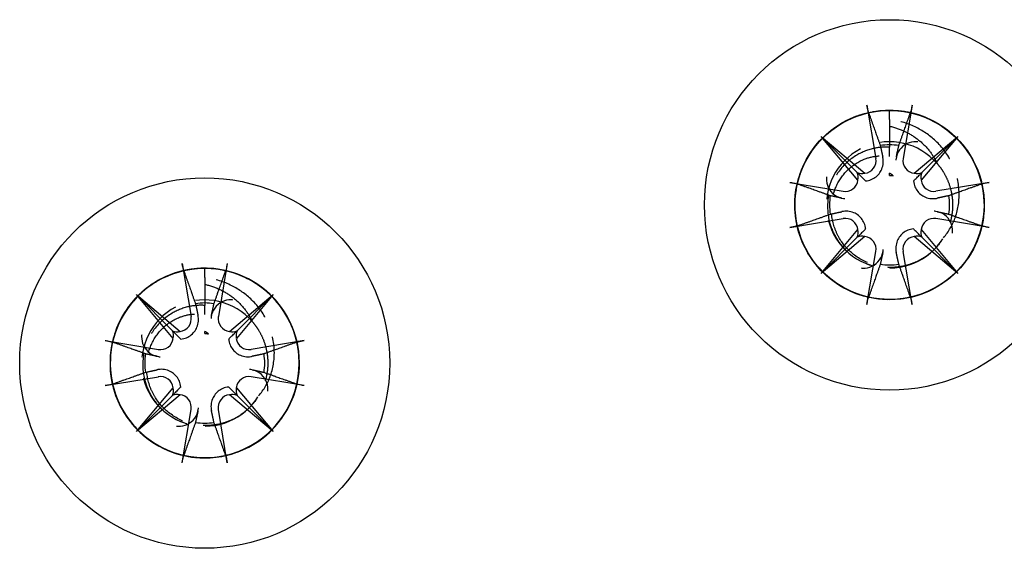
# Model space of a CAD drawing. Header units: millimetres. Extents: x -278 to 85, y -31 to 142.
# Tile 2 of 21: x -255 to -231, y 19 to 31. Entities that reach past the tile are written whole.
import ezdxf

# ---------------------------------------------------------------- set-up
doc = ezdxf.new("R2010")
doc.units = ezdxf.units.MM
doc.header["$LTSCALE"] = 10
doc.linetypes.add('ALLCAD_Strich', pattern=[0.2, 0.15, -0.05])
doc.layers.add('BESCH_KONT_sich_schn_seit_2d', color=160, linetype='Continuous')

msp = doc.modelspace()

# ---------------------------------------------------------------- linework, layer by layer
at = {"layer": 'BESCH_KONT_sich_schn_seit_2d', "linetype": 'Continuous', "extrusion": (-1.09476e-47, 1, 2.22045e-16)}
for p, q in [((-234.641, 29.433), (-234.429, 28.169)), ((-233.569, 29.433), (-233.781, 28.169)), ((-234.857, 27.653), (-235.731, 28.692)), ((-235.731, 28.692), (-234.873, 27.834)), ((-235.731, 28.692), (-234.692, 27.817)), ((-233.518, 27.817), (-232.479, 28.692)), ((-232.479, 28.692), (-233.353, 27.653)), ((-232.479, 28.692), (-233.337, 27.834)), ((-234.105, 27.766), (-234.105, 27.817)), ((-236.473, 27.602), (-235.208, 27.389)), ((-231.737, 27.602), (-233.002, 27.389)), ((-236.473, 26.529), (-235.208, 26.742)), ((-231.737, 26.529), (-233.002, 26.742)), ((-235.731, 25.439), (-234.857, 26.479)), ((-233.353, 26.479), (-232.479, 25.439)), ((-234.692, 26.314), (-235.731, 25.439)), ((-235.731, 25.439), (-234.873, 26.297)), ((-232.479, 25.439), (-233.518, 26.314)), ((-232.479, 25.439), (-233.337, 26.297)), ((-234.641, 24.698), (-234.429, 25.962)), ((-233.569, 24.698), (-233.781, 25.962)), ((-250.926, 25.677), (-250.714, 24.412)), ((-249.854, 25.677), (-250.066, 24.412)), ((-251.142, 23.896), (-252.016, 24.935)), ((-252.016, 24.935), (-251.158, 24.077)), ((-252.016, 24.935), (-250.977, 24.061)), ((-249.803, 24.061), (-248.764, 24.935)), ((-248.764, 24.935), (-249.638, 23.896)), ((-248.764, 24.935), (-249.622, 24.077)), ((-250.39, 24.009), (-250.39, 24.06)), ((-252.758, 23.845), (-251.493, 23.633)), ((-248.022, 23.845), (-249.287, 23.633)), ((-252.758, 22.773), (-251.493, 22.985)), ((-248.022, 22.773), (-249.287, 22.985)), ((-252.016, 21.683), (-251.142, 22.722)), ((-249.638, 22.722), (-248.764, 21.683)), ((-250.977, 22.557), (-252.016, 21.683)), ((-252.016, 21.683), (-251.158, 22.541)), ((-248.764, 21.683), (-249.803, 22.557)), ((-248.764, 21.683), (-249.622, 22.541)), ((-250.926, 20.941), (-250.714, 22.206)), ((-249.854, 20.941), (-250.066, 22.206))]:
    msp.add_line(p, q, dxfattribs=at)
at = {"layer": 'BESCH_KONT_sich_schn_seit_2d', "linetype": 'ALLCAD_Strich', "extrusion": (-1.09476e-47, 1, 2.22045e-16)}
for p, q in [((-234.105, 29.097), (-234.105, 29.316)), ((-234.105, 29.097), (-234.105, 28.937)), ((-234.105, 28.216), (-234.105, 28.435)), ((-250.39, 25.341), (-250.39, 25.559)), ((-250.39, 25.341), (-250.39, 25.181)), ((-250.39, 24.46), (-250.39, 24.679))]:
    msp.add_line(p, q, dxfattribs=at)
at = {"layer": 'BESCH_KONT_sich_schn_seit_2d', "linetype": 'Continuous'}
for centre in [(-234.105, 27.066), (-250.39, 23.309)]:
    msp.add_circle(centre, 4.4, dxfattribs=at)
at = {"layer": 'BESCH_KONT_sich_schn_seit_2d', "linetype": 'ALLCAD_Strich'}
for centre in [(-234.105, 27.066), (-250.39, 23.309)]:
    msp.add_arc(centre, 1.5, 41.0238, 328.6194, dxfattribs=at)
at = {"layer": 'BESCH_KONT_sich_schn_seit_2d', "linetype": 'Continuous'}
for centre, radius, start, end in [((-234.105, 27.066), 1.427, 81.1347, 98.8653), ((-234.728, 28.119), 0.304, 276.9026, 9.5361), ((-233.482, 28.119), 0.304, 170.4639, 263.0974), ((-235.158, 27.689), 0.304, 260.4639, 353.0974), ((-233.052, 27.689), 0.304, 186.9026, 279.5361), ((-234.105, 27.066), 1.427, 171.1347, 188.8653), ((-234.105, 27.066), 1.427, 351.1347, 8.8653), ((-235.158, 26.442), 0.304, 6.9026, 99.5361), ((-233.052, 26.442), 0.304, 80.4639, 173.0974), ((-234.728, 26.012), 0.304, 350.4639, 83.0974), ((-233.482, 26.012), 0.304, 96.9026, 189.5361), ((-234.105, 27.066), 1.427, 261.1347, 278.8653), ((-250.39, 23.309), 1.427, 81.1347, 98.8653), ((-251.013, 24.362), 0.304, 276.9026, 9.5361), ((-249.767, 24.362), 0.304, 170.4639, 263.0974), ((-251.443, 23.932), 0.304, 260.4639, 353.0974), ((-249.337, 23.932), 0.304, 186.9026, 279.5361), ((-250.39, 23.309), 1.427, 171.1347, 188.8653), ((-250.39, 23.309), 1.427, 351.1347, 8.8653), ((-251.443, 22.686), 0.304, 6.9026, 99.5361), ((-249.337, 22.686), 0.304, 80.4639, 173.0974), ((-251.013, 22.256), 0.304, 350.4639, 83.0974), ((-249.767, 22.256), 0.304, 96.9026, 189.5361), ((-250.39, 23.309), 1.427, 261.1347, 278.8653)]:
    msp.add_arc(centre, radius, start, end, dxfattribs=at)
for centre, major_axis, start_param, end_param in [((-235.126, 27.716), (0.213, 0.18), 5.34565, 6.016224), ((-234.756, 28.086), (0.18, 0.213), 3.408554, 4.079128), ((-233.454, 28.086), (0.18, -0.213), 5.34565, 6.016224), ((-233.084, 27.716), (0.213, -0.18), 3.408554, 4.079128), ((-235.126, 26.415), (-0.213, 0.18), 3.408554, 4.079128), ((-233.084, 26.415), (-0.213, -0.18), 5.34565, 6.016224), ((-234.756, 26.045), (-0.18, 0.213), 5.34565, 6.016224), ((-233.454, 26.045), (-0.18, -0.213), 3.408554, 4.079128), ((-251.411, 23.96), (0.213, 0.18), 5.34565, 6.016224), ((-251.041, 24.33), (0.18, 0.213), 3.408554, 4.079128), ((-249.739, 24.33), (0.18, -0.213), 5.34565, 6.016224), ((-249.369, 23.96), (0.213, -0.18), 3.408554, 4.079128), ((-251.411, 22.658), (-0.213, 0.18), 3.408554, 4.079128), ((-249.369, 22.658), (-0.213, -0.18), 5.34565, 6.016224), ((-251.041, 22.288), (-0.18, 0.213), 5.34565, 6.016224), ((-249.739, 22.288), (-0.18, -0.213), 3.408554, 4.079128)]:
    msp.add_ellipse(centre, major_axis=major_axis, ratio=0.988452, start_param=start_param, end_param=end_param, dxfattribs=at)
at = {"layer": 'BESCH_KONT_sich_schn_seit_2d', "linetype": 'ALLCAD_Strich'}
for points, knots in [([(-234.105, 29.316), (-233.365, 29.316), (-232.631, 28.922), (-232.226, 28.309), (-231.82, 27.695), (-231.743, 26.861), (-232.031, 26.183), (-232.32, 25.504), (-232.973, 24.982), (-233.698, 24.849), (-234.423, 24.716), (-235.219, 24.973), (-235.729, 25.504), (-236.24, 26.035), (-236.465, 26.841), (-236.304, 27.559), (-236.142, 28.278), (-235.594, 28.91), (-234.906, 29.172), (-234.217, 29.434), (-233.387, 29.325), (-232.789, 28.895), (-232.191, 28.465), (-231.824, 27.713), (-231.853, 26.977), (-231.882, 26.241), (-232.307, 25.52), (-232.937, 25.138), (-233.567, 24.756), (-234.403, 24.713), (-235.069, 25.029), (-235.735, 25.344), (-236.231, 26.017), (-236.336, 26.746), (-236.44, 27.475), (-236.152, 28.261), (-235.602, 28.75), (-235.051, 29.24), (-234.237, 29.433), (-233.525, 29.243), (-232.813, 29.054), (-232.203, 28.481), (-231.969, 27.783), (-231.734, 27.084), (-231.875, 26.26), (-232.329, 25.679), (-232.782, 25.098), (-233.548, 24.761), (-234.282, 24.819), (-235.017, 24.877), (-235.72, 25.33), (-236.077, 25.974), (-236.433, 26.619), (-236.444, 27.456), (-236.103, 28.109), (-235.762, 28.762), (-235.069, 29.231), (-234.337, 29.307), (-233.604, 29.383), (-232.83, 29.064), (-232.363, 28.495), (-231.895, 27.925), (-231.735, 27.104), (-231.952, 26.4), (-232.169, 25.697), (-232.765, 25.11), (-233.472, 24.903), (-234.18, 24.696), (-234.998, 24.869), (-235.56, 25.345), (-236.123, 25.821), (-236.429, 26.599), (-236.343, 27.331), (-236.256, 28.063), (-235.776, 28.747), (-235.118, 29.079), (-234.46, 29.41), (-233.623, 29.387), (-232.984, 29.021), (-232.345, 28.654), (-231.903, 27.944), (-231.856, 27.209), (-231.809, 26.474), (-232.158, 25.713), (-232.745, 25.269), (-233.333, 24.824), (-234.159, 24.695), (-234.854, 24.94), (-235.549, 25.185), (-236.112, 25.804), (-236.291, 26.519), (-236.47, 27.233), (-236.264, 28.044), (-235.767, 28.588), (-235.269, 29.131), (-234.48, 29.407), (-233.752, 29.291), (-233.024, 29.176), (-232.359, 28.669), (-232.054, 27.998), (-231.749, 27.328), (-231.804, 26.493), (-232.196, 25.869), (-232.587, 25.245), (-233.314, 24.831), (-234.05, 24.813), (-234.787, 24.795), (-235.533, 25.173), (-235.954, 25.778), (-236.375, 26.382), (-236.471, 27.213), (-236.199, 27.898), (-235.927, 28.583), (-235.287, 29.121), (-234.566, 29.271), (-233.844, 29.422), (-233.042, 29.185), (-232.519, 28.666), (-231.995, 28.148), (-231.751, 27.348), (-231.895, 26.625), (-232.039, 25.903), (-232.571, 25.258), (-233.254, 24.979), (-233.936, 24.701), (-234.767, 24.789), (-235.376, 25.205), (-235.984, 25.62), (-236.369, 26.363), (-236.358, 27.1), (-236.347, 27.836), (-235.94, 28.567), (-235.319, 28.964), (-234.699, 29.361), (-233.865, 29.424), (-233.191, 29.125), (-232.518, 28.827), (-232.005, 28.166), (-231.883, 27.439), (-231.761, 26.713), (-232.029, 25.92), (-232.568, 25.418), (-233.107, 24.915), (-233.915, 24.703), (-234.632, 24.875), (-235.348, 25.047), (-235.972, 25.604), (-236.224, 26.297), (-236.475, 26.989), (-236.352, 27.818), (-235.914, 28.409), (-235.5, 28.967), (-234.804, 29.313), (-234.105, 29.315)], [0, 0, 0, 0, 0.986665, 0.986665, 0.986665, 1.973329, 1.973329, 1.973329, 2.959994, 2.959994, 2.959994, 3.946659, 3.946659, 3.946659, 4.933323, 4.933323, 4.933323, 5.919988, 5.919988, 5.919988, 6.906653, 6.906653, 6.906653, 7.893318, 7.893318, 7.893318, 8.879982, 8.879982, 8.879982, 9.866647, 9.866647, 9.866647, 10.853312, 10.853312, 10.853312, 11.839976, 11.839976, 11.839976, 12.826641, 12.826641, 12.826641, 13.813306, 13.813306, 13.813306, 14.79997, 14.79997, 14.79997, 15.786635, 15.786635, 15.786635, 16.7733, 16.7733, 16.7733, 17.759965, 17.759965, 17.759965, 18.746629, 18.746629, 18.746629, 19.733294, 19.733294, 19.733294, 20.719959, 20.719959, 20.719959, 21.706623, 21.706623, 21.706623, 22.693288, 22.693288, 22.693288, 23.679953, 23.679953, 23.679953, 24.666617, 24.666617, 24.666617, 25.653282, 25.653282, 25.653282, 26.639947, 26.639947, 26.639947, 27.626611, 27.626611, 27.626611, 28.613276, 28.613276, 28.613276, 29.599941, 29.599941, 29.599941, 30.586606, 30.586606, 30.586606, 31.57327, 31.57327, 31.57327, 32.559935, 32.559935, 32.559935, 33.5466, 33.5466, 33.5466, 34.533264, 34.533264, 34.533264, 35.519929, 35.519929, 35.519929, 36.506594, 36.506594, 36.506594, 37.493258, 37.493258, 37.493258, 38.479923, 38.479923, 38.479923, 39.466588, 39.466588, 39.466588, 40.453253, 40.453253, 40.453253, 41.439917, 41.439917, 41.439917, 42.426582, 42.426582, 42.426582, 43.413247, 43.413247, 43.413247, 44.399911, 44.399911, 44.399911, 45.386576, 45.386576, 45.386576, 46.373241, 46.373241, 46.373241, 47.359905, 47.359905, 47.359905, 48.34657, 48.34657, 48.34657, 49.333235, 49.333235, 49.333235, 50.265465, 50.265465, 50.265465, 50.265465]), ([(-232.824, 26.285), (-232.698, 26.43), (-232.602, 26.597), (-232.471, 26.973), (-232.442, 27.179), (-232.461, 27.616), (-232.518, 27.844), (-232.714, 28.255), (-232.849, 28.436), (-233.155, 28.724), (-233.319, 28.835), (-233.688, 29.011), (-233.894, 29.071), (-234.105, 29.097)], [0, 0, 0, 0, 0.058351, 0.058351, 0.1208112, 0.1208112, 0.1910011, 0.1910011, 0.2586238, 0.2586238, 0.3178569, 0.3178569, 0.3819974, 0.3819974, 0.3819974, 0.3819974]), ([(-234.105, 28.937), (-233.98, 28.909), (-233.859, 28.867), (-233.633, 28.76), (-233.528, 28.697), (-233.329, 28.543), (-233.237, 28.452), (-233.084, 28.258), (-233.022, 28.157), (-232.973, 28.05)], [0, 0, 0, 0, 0.0393432, 0.0393432, 0.0770468, 0.0770468, 0.1171139, 0.1171139, 0.1538174, 0.1538174, 0.1538174, 0.1538174]), ([(-234.105, 28.937), (-234.105, 28.917), (-234.105, 28.896), (-234.105, 28.729), (-234.105, 28.582), (-234.105, 28.435)], [0.03912512, 0.03912512, 0.03912512, 0.03912512, 0.04554197, 0.04554197, 0.09110649, 0.09110649, 0.09110649, 0.09110649]), ([(-234.105, 28.435), (-234.225, 28.443), (-234.345, 28.435), (-234.61, 28.381), (-234.753, 28.326), (-235.047, 28.153), (-235.19, 28.024), (-235.355, 27.8), (-235.4, 27.725), (-235.5, 27.515), (-235.543, 27.375), (-235.592, 27.038), (-235.58, 26.841), (-235.494, 26.517), (-235.438, 26.387), (-235.3, 26.161), (-235.22, 26.062), (-235.094, 25.941), (-235.057, 25.909), (-234.988, 25.855), (-234.957, 25.833), (-234.895, 25.791), (-234.862, 25.771), (-234.734, 25.7), (-234.633, 25.658), (-234.529, 25.627)], [0.0000023, 0.0000023, 0.0000023, 0.0000023, 0.0367608, 0.0367608, 0.0831189, 0.0831189, 0.1415415, 0.1415415, 0.1682028, 0.1682028, 0.2126101, 0.2126101, 0.2723592, 0.2723592, 0.3151666, 0.3151666, 0.3536218, 0.3536218, 0.3687214, 0.3687214, 0.3802722, 0.3802722, 0.3918274, 0.3918274, 0.4251838, 0.4251838, 0.4251838, 0.4251838]), ([(-232.862, 26.227), (-232.927, 26.13), (-233.004, 26.041), (-233.15, 25.908), (-233.214, 25.858), (-233.353, 25.769), (-233.428, 25.729), (-233.562, 25.673), (-233.618, 25.653), (-233.775, 25.609), (-233.876, 25.591), (-234.137, 25.575), (-234.296, 25.591), (-234.636, 25.683), (-234.811, 25.771), (-235.095, 25.997), (-235.207, 26.124), (-235.339, 26.345), (-235.377, 26.427), (-235.47, 26.686), (-235.497, 26.872), (-235.475, 27.203), (-235.441, 27.346), (-235.323, 27.626), (-235.235, 27.758), (-235.011, 27.988), (-234.875, 28.081), (-234.618, 28.188), (-234.506, 28.217), (-234.296, 28.236), (-234.199, 28.233), (-234.105, 28.216)], [0.0000265, 0.0000265, 0.0000265, 0.0000265, 0.0359773, 0.0359773, 0.0607199, 0.0607199, 0.0867142, 0.0867142, 0.1050747, 0.1050747, 0.1366619, 0.1366619, 0.1853837, 0.1853837, 0.2450878, 0.2450878, 0.2968945, 0.2968945, 0.3246024, 0.3246024, 0.3819484, 0.3819484, 0.4269515, 0.4269515, 0.4761297, 0.4761297, 0.5269476, 0.5269476, 0.5631117, 0.5631117, 0.5933457, 0.5933457, 0.5933457, 0.5933457]), ([(-232.973, 28.05), (-232.939, 28.011), (-232.907, 27.97), (-232.858, 27.9), (-232.84, 27.872), (-232.784, 27.781), (-232.751, 27.715), (-232.685, 27.559), (-232.656, 27.467), (-232.625, 27.316), (-232.616, 27.259), (-232.606, 27.142), (-232.604, 27.083), (-232.609, 26.904), (-232.627, 26.785), (-232.673, 26.615), (-232.692, 26.56), (-232.725, 26.476), (-232.739, 26.446), (-232.775, 26.371), (-232.798, 26.327), (-232.824, 26.285)], [0.0000037, 0.0000037, 0.0000037, 0.0000037, 0.0159711, 0.0159711, 0.0261693, 0.0261693, 0.0487218, 0.0487218, 0.0781866, 0.0781866, 0.0958446, 0.0958446, 0.1141586, 0.1141586, 0.1507799, 0.1507799, 0.1684279, 0.1684279, 0.1785809, 0.1785809, 0.1938731, 0.1938731, 0.1938731, 0.1938731]), ([(-250.39, 25.559), (-249.65, 25.559), (-248.916, 25.166), (-248.511, 24.552), (-248.105, 23.938), (-248.028, 23.104), (-248.316, 22.426), (-248.605, 21.748), (-249.258, 21.226), (-249.983, 21.093), (-250.708, 20.96), (-251.504, 21.216), (-252.014, 21.747), (-252.525, 22.278), (-252.75, 23.084), (-252.589, 23.803), (-252.427, 24.522), (-251.879, 25.154), (-251.191, 25.415), (-250.502, 25.677), (-249.672, 25.569), (-249.074, 25.139), (-248.476, 24.708), (-248.109, 23.957), (-248.138, 23.22), (-248.167, 22.484), (-248.592, 21.764), (-249.222, 21.382), (-249.852, 21), (-250.688, 20.957), (-251.354, 21.272), (-252.02, 21.587), (-252.516, 22.26), (-252.621, 22.989), (-252.725, 23.719), (-252.437, 24.504), (-251.887, 24.994), (-251.336, 25.483), (-250.522, 25.676), (-249.81, 25.487), (-249.098, 25.297), (-248.488, 24.725), (-248.254, 24.026), (-248.019, 23.328), (-248.16, 22.503), (-248.614, 21.922), (-249.067, 21.342), (-249.833, 21.005), (-250.567, 21.062), (-251.302, 21.12), (-252.005, 21.573), (-252.362, 22.218), (-252.718, 22.862), (-252.729, 23.699), (-252.388, 24.352), (-252.047, 25.005), (-251.354, 25.475), (-250.622, 25.551), (-249.889, 25.626), (-249.115, 25.308), (-248.648, 24.738), (-248.18, 24.169), (-248.02, 23.348), (-248.237, 22.644), (-248.454, 21.94), (-249.05, 21.353), (-249.757, 21.146), (-250.465, 20.939), (-251.283, 21.113), (-251.845, 21.589), (-252.408, 22.064), (-252.714, 22.843), (-252.628, 23.574), (-252.541, 24.306), (-252.061, 24.991), (-251.403, 25.322), (-250.745, 25.653), (-249.908, 25.63), (-249.269, 25.264), (-248.63, 24.898), (-248.188, 24.187), (-248.141, 23.452), (-248.094, 22.717), (-248.443, 21.957), (-249.03, 21.512), (-249.618, 21.067), (-250.444, 20.939), (-251.139, 21.184), (-251.834, 21.429), (-252.397, 22.047), (-252.576, 22.762), (-252.755, 23.477), (-252.549, 24.288), (-252.052, 24.831), (-251.554, 25.374), (-250.765, 25.65), (-250.037, 25.535), (-249.309, 25.419), (-248.644, 24.912), (-248.339, 24.242), (-248.034, 23.571), (-248.089, 22.737), (-248.481, 22.112), (-248.872, 21.488), (-249.599, 21.074), (-250.335, 21.056), (-251.072, 21.038), (-251.818, 21.417), (-252.239, 22.021), (-252.66, 22.626), (-252.756, 23.457), (-252.484, 24.141), (-252.212, 24.826), (-251.572, 25.364), (-250.851, 25.515), (-250.129, 25.666), (-249.327, 25.428), (-248.804, 24.91), (-248.28, 24.391), (-248.036, 23.591), (-248.18, 22.869), (-248.324, 22.146), (-248.856, 21.501), (-249.539, 21.223), (-250.221, 20.944), (-251.052, 21.033), (-251.661, 21.448), (-252.269, 21.864), (-252.654, 22.606), (-252.643, 23.343), (-252.632, 24.08), (-252.225, 24.81), (-251.604, 25.207), (-250.984, 25.604), (-250.15, 25.667), (-249.476, 25.369), (-248.803, 25.07), (-248.29, 24.409), (-248.168, 23.683), (-248.046, 22.956), (-248.314, 22.164), (-248.853, 21.661), (-249.392, 21.159), (-250.2, 20.946), (-250.917, 21.118), (-251.633, 21.29), (-252.257, 21.847), (-252.509, 22.54), (-252.76, 23.233), (-252.637, 24.062), (-252.199, 24.652), (-251.785, 25.211), (-251.089, 25.556), (-250.39, 25.559)], [0, 0, 0, 0, 0.986665, 0.986665, 0.986665, 1.973329, 1.973329, 1.973329, 2.959994, 2.959994, 2.959994, 3.946659, 3.946659, 3.946659, 4.933323, 4.933323, 4.933323, 5.919988, 5.919988, 5.919988, 6.906653, 6.906653, 6.906653, 7.893318, 7.893318, 7.893318, 8.879982, 8.879982, 8.879982, 9.866647, 9.866647, 9.866647, 10.853312, 10.853312, 10.853312, 11.839976, 11.839976, 11.839976, 12.826641, 12.826641, 12.826641, 13.813306, 13.813306, 13.813306, 14.79997, 14.79997, 14.79997, 15.786635, 15.786635, 15.786635, 16.7733, 16.7733, 16.7733, 17.759965, 17.759965, 17.759965, 18.746629, 18.746629, 18.746629, 19.733294, 19.733294, 19.733294, 20.719959, 20.719959, 20.719959, 21.706623, 21.706623, 21.706623, 22.693288, 22.693288, 22.693288, 23.679953, 23.679953, 23.679953, 24.666617, 24.666617, 24.666617, 25.653282, 25.653282, 25.653282, 26.639947, 26.639947, 26.639947, 27.626611, 27.626611, 27.626611, 28.613276, 28.613276, 28.613276, 29.599941, 29.599941, 29.599941, 30.586606, 30.586606, 30.586606, 31.57327, 31.57327, 31.57327, 32.559935, 32.559935, 32.559935, 33.5466, 33.5466, 33.5466, 34.533264, 34.533264, 34.533264, 35.519929, 35.519929, 35.519929, 36.506594, 36.506594, 36.506594, 37.493258, 37.493258, 37.493258, 38.479923, 38.479923, 38.479923, 39.466588, 39.466588, 39.466588, 40.453253, 40.453253, 40.453253, 41.439917, 41.439917, 41.439917, 42.426582, 42.426582, 42.426582, 43.413247, 43.413247, 43.413247, 44.399911, 44.399911, 44.399911, 45.386576, 45.386576, 45.386576, 46.373241, 46.373241, 46.373241, 47.359905, 47.359905, 47.359905, 48.34657, 48.34657, 48.34657, 49.333235, 49.333235, 49.333235, 50.265465, 50.265465, 50.265465, 50.265465]), ([(-249.109, 22.528), (-248.983, 22.673), (-248.887, 22.84), (-248.756, 23.216), (-248.727, 23.422), (-248.746, 23.859), (-248.803, 24.087), (-248.999, 24.498), (-249.134, 24.68), (-249.44, 24.967), (-249.604, 25.078), (-249.973, 25.255), (-250.179, 25.315), (-250.39, 25.341)], [0, 0, 0, 0, 0.058351, 0.058351, 0.1208112, 0.1208112, 0.1910011, 0.1910011, 0.2586238, 0.2586238, 0.3178569, 0.3178569, 0.3819974, 0.3819974, 0.3819974, 0.3819974]), ([(-250.39, 25.181), (-250.265, 25.152), (-250.144, 25.11), (-249.918, 25.004), (-249.813, 24.94), (-249.614, 24.786), (-249.522, 24.695), (-249.369, 24.501), (-249.307, 24.4), (-249.258, 24.294)], [0, 0, 0, 0, 0.0393432, 0.0393432, 0.0770468, 0.0770468, 0.1171139, 0.1171139, 0.1538174, 0.1538174, 0.1538174, 0.1538174]), ([(-250.39, 25.181), (-250.39, 25.16), (-250.39, 25.14), (-250.39, 24.972), (-250.39, 24.825), (-250.39, 24.679)], [0.03912512, 0.03912512, 0.03912512, 0.03912512, 0.04554197, 0.04554197, 0.09110649, 0.09110649, 0.09110649, 0.09110649]), ([(-250.39, 24.679), (-250.51, 24.687), (-250.63, 24.678), (-250.895, 24.624), (-251.038, 24.569), (-251.332, 24.396), (-251.475, 24.267), (-251.64, 24.043), (-251.685, 23.968), (-251.785, 23.758), (-251.828, 23.619), (-251.877, 23.281), (-251.865, 23.084), (-251.779, 22.76), (-251.723, 22.631), (-251.585, 22.404), (-251.505, 22.306), (-251.379, 22.184), (-251.342, 22.152), (-251.273, 22.098), (-251.242, 22.076), (-251.18, 22.035), (-251.147, 22.015), (-251.019, 21.943), (-250.918, 21.901), (-250.814, 21.87)], [0.0000023, 0.0000023, 0.0000023, 0.0000023, 0.0367608, 0.0367608, 0.0831189, 0.0831189, 0.1415415, 0.1415415, 0.1682028, 0.1682028, 0.2126101, 0.2126101, 0.2723592, 0.2723592, 0.3151666, 0.3151666, 0.3536218, 0.3536218, 0.3687214, 0.3687214, 0.3802722, 0.3802722, 0.3918274, 0.3918274, 0.4251838, 0.4251838, 0.4251838, 0.4251838]), ([(-249.147, 22.47), (-249.212, 22.373), (-249.289, 22.284), (-249.435, 22.151), (-249.499, 22.102), (-249.638, 22.012), (-249.713, 21.972), (-249.847, 21.916), (-249.903, 21.896), (-250.06, 21.852), (-250.161, 21.835), (-250.422, 21.818), (-250.581, 21.834), (-250.921, 21.926), (-251.096, 22.015), (-251.38, 22.24), (-251.492, 22.368), (-251.624, 22.589), (-251.662, 22.67), (-251.755, 22.929), (-251.782, 23.116), (-251.76, 23.446), (-251.726, 23.589), (-251.608, 23.869), (-251.52, 24.002), (-251.296, 24.231), (-251.16, 24.325), (-250.903, 24.432), (-250.791, 24.46), (-250.581, 24.48), (-250.484, 24.476), (-250.39, 24.46)], [0.0000265, 0.0000265, 0.0000265, 0.0000265, 0.0359773, 0.0359773, 0.0607199, 0.0607199, 0.0867142, 0.0867142, 0.1050747, 0.1050747, 0.1366619, 0.1366619, 0.1853837, 0.1853837, 0.2450878, 0.2450878, 0.2968945, 0.2968945, 0.3246024, 0.3246024, 0.3819484, 0.3819484, 0.4269515, 0.4269515, 0.4761297, 0.4761297, 0.5269476, 0.5269476, 0.5631117, 0.5631117, 0.5933457, 0.5933457, 0.5933457, 0.5933457]), ([(-249.258, 24.293), (-249.224, 24.254), (-249.192, 24.213), (-249.143, 24.143), (-249.125, 24.115), (-249.069, 24.024), (-249.036, 23.959), (-248.97, 23.802), (-248.941, 23.71), (-248.91, 23.56), (-248.901, 23.503), (-248.891, 23.386), (-248.889, 23.326), (-248.894, 23.147), (-248.912, 23.029), (-248.958, 22.858), (-248.977, 22.803), (-249.01, 22.719), (-249.024, 22.689), (-249.06, 22.614), (-249.083, 22.57), (-249.109, 22.528)], [0.0000037, 0.0000037, 0.0000037, 0.0000037, 0.0159711, 0.0159711, 0.0261693, 0.0261693, 0.0487218, 0.0487218, 0.0781866, 0.0781866, 0.0958446, 0.0958446, 0.1141586, 0.1141586, 0.1507799, 0.1507799, 0.1684279, 0.1684279, 0.1785809, 0.1785809, 0.1938731, 0.1938731, 0.1938731, 0.1938731])]:
    msp.add_open_spline(points, degree=3, knots=knots, dxfattribs=at)
at = {"layer": 'BESCH_KONT_sich_schn_seit_2d', "linetype": 'Continuous'}
for points, knots in [([(-234.601, 29.253), (-234.604, 29.263), (-234.608, 29.276), (-234.616, 29.308), (-234.622, 29.333), (-234.631, 29.379), (-234.637, 29.408), (-234.641, 29.433)], [0.0702127, 0.0702127, 0.0702127, 0.0702127, 0.07645626, 0.07645626, 0.08407677, 0.08407677, 0.09170817, 0.09170817, 0.09170817, 0.09170817]), ([(-233.569, 29.433), (-233.573, 29.408), (-233.579, 29.379), (-233.588, 29.333), (-233.594, 29.308), (-233.602, 29.276), (-233.606, 29.263), (-233.609, 29.253)], [0.03063035, 0.03063035, 0.03063035, 0.03063035, 0.03826174, 0.03826174, 0.04588225, 0.04588225, 0.05212581, 0.05212581, 0.05212581, 0.05212581]), ([(-233.434, 28.563), (-233.446, 28.565), (-233.459, 28.566), (-233.548, 28.569), (-233.624, 28.552), (-233.758, 28.489), (-233.821, 28.436), (-233.913, 28.309), (-233.941, 28.235), (-233.951, 28.162), (-233.953, 28.151), (-233.954, 28.139), (-233.955, 28.127)], [-0.07582789, -0.07582789, -0.07582789, -0.07582789, -0.07214903, -0.07214903, -0.04970497, -0.04970497, -0.02485249, -0.02485249, 0, 0, 0, 0.00390991, 0.00390991, 0.00390991, 0.00390991]), ([(-234.675, 27.636), (-234.651, 27.638), (-234.626, 27.642), (-234.559, 27.658), (-234.516, 27.676), (-234.442, 27.72), (-234.406, 27.748), (-234.346, 27.814), (-234.322, 27.851), (-234.283, 27.928), (-234.268, 27.975), (-234.252, 28.07), (-234.252, 28.119), (-234.26, 28.174), (-234.262, 28.185), (-234.265, 28.197)], [0.03562566, 0.03562566, 0.03562566, 0.03562566, 0.04289044, 0.04289044, 0.05572678, 0.05572678, 0.06856312, 0.06856312, 0.08139946, 0.08139946, 0.09642651, 0.09642651, 0.11145356, 0.11145356, 0.11536347, 0.11536347, 0.11536347, 0.11536347]), ([(-235.603, 27.737), (-235.604, 27.724), (-235.605, 27.712), (-235.609, 27.623), (-235.592, 27.547), (-235.528, 27.412), (-235.476, 27.349), (-235.349, 27.258), (-235.274, 27.229), (-235.202, 27.219), (-235.19, 27.218), (-235.179, 27.216), (-235.167, 27.216)], [-0.07582789, -0.07582789, -0.07582789, -0.07582789, -0.07214903, -0.07214903, -0.04970497, -0.04970497, -0.02485249, -0.02485249, 0, 0, 0, 0.00390991, 0.00390991, 0.00390991, 0.00390991]), ([(-234.873, 27.833), (-234.87, 27.83), (-234.867, 27.828), (-234.842, 27.803), (-234.826, 27.787), (-234.796, 27.757), (-234.783, 27.744), (-234.745, 27.706), (-234.723, 27.683), (-234.692, 27.653), (-234.684, 27.644), (-234.675, 27.636)], [1.2674752, 1.2674752, 1.2674752, 1.2674752, 1.2722028, 1.2722028, 1.3103899, 1.3103899, 1.348577, 1.348577, 1.4249512, 1.4249512, 1.456295, 1.456295, 1.456295, 1.456295]), ([(-234.015, 27.76), (-234.029, 27.77), (-234.044, 27.78), (-234.074, 27.8), (-234.089, 27.809), (-234.105, 27.817)], [0, 0, 0, 0, 0.00547206, 0.00547206, 0.01100673, 0.01100673, 0.01100673, 0.01100673]), ([(-234.105, 27.766), (-234.09, 27.766), (-234.075, 27.765), (-234.045, 27.763), (-234.03, 27.762), (-234.015, 27.76)], [-0.009907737, -0.009907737, -0.009907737, -0.009907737, -0.004953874, -0.004953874, 0, 0, 0, 0]), ([(-233.535, 27.636), (-233.526, 27.644), (-233.518, 27.653), (-233.487, 27.683), (-233.465, 27.706), (-233.427, 27.744), (-233.414, 27.757), (-233.384, 27.787), (-233.368, 27.803), (-233.343, 27.828), (-233.34, 27.83), (-233.337, 27.833)], [1.0377907, 1.0377907, 1.0377907, 1.0377907, 1.0691476, 1.0691476, 1.1455152, 1.1455152, 1.1836991, 1.1836991, 1.2218829, 1.2218829, 1.2266102, 1.2266102, 1.2266102, 1.2266102]), ([(-233.535, 27.636), (-233.533, 27.612), (-233.529, 27.587), (-233.512, 27.519), (-233.495, 27.477), (-233.451, 27.403), (-233.422, 27.367), (-233.357, 27.307), (-233.32, 27.282), (-233.243, 27.244), (-233.196, 27.228), (-233.101, 27.213), (-233.052, 27.213), (-232.997, 27.221), (-232.985, 27.223), (-232.974, 27.225)], [0.03562566, 0.03562566, 0.03562566, 0.03562566, 0.04289044, 0.04289044, 0.05572678, 0.05572678, 0.06856312, 0.06856312, 0.08139946, 0.08139946, 0.09642651, 0.09642651, 0.11145356, 0.11145356, 0.11536347, 0.11536347, 0.11536347, 0.11536347]), ([(-236.473, 27.602), (-236.447, 27.598), (-236.418, 27.592), (-236.372, 27.583), (-236.347, 27.577), (-236.316, 27.569), (-236.302, 27.565), (-236.293, 27.561)], [0.03063035, 0.03063035, 0.03063035, 0.03063035, 0.03826174, 0.03826174, 0.04588225, 0.04588225, 0.05212581, 0.05212581, 0.05212581, 0.05212581]), ([(-231.917, 27.561), (-231.908, 27.565), (-231.894, 27.569), (-231.863, 27.577), (-231.838, 27.583), (-231.792, 27.592), (-231.763, 27.598), (-231.737, 27.602)], [0.0702127, 0.0702127, 0.0702127, 0.0702127, 0.07645626, 0.07645626, 0.08407677, 0.08407677, 0.09170817, 0.09170817, 0.09170817, 0.09170817]), ([(-234.675, 26.495), (-234.677, 26.52), (-234.681, 26.544), (-234.698, 26.612), (-234.715, 26.655), (-234.759, 26.728), (-234.788, 26.764), (-234.853, 26.824), (-234.89, 26.849), (-234.967, 26.888), (-235.014, 26.903), (-235.109, 26.918), (-235.158, 26.918), (-235.213, 26.91), (-235.225, 26.908), (-235.236, 26.906)], [0.03562566, 0.03562566, 0.03562566, 0.03562566, 0.04289044, 0.04289044, 0.05572678, 0.05572678, 0.06856312, 0.06856312, 0.08139946, 0.08139946, 0.09642651, 0.09642651, 0.11145356, 0.11145356, 0.11536347, 0.11536347, 0.11536347, 0.11536347]), ([(-232.607, 26.395), (-232.606, 26.407), (-232.605, 26.42), (-232.601, 26.508), (-232.618, 26.584), (-232.682, 26.719), (-232.734, 26.782), (-232.861, 26.873), (-232.936, 26.902), (-233.008, 26.912), (-233.02, 26.914), (-233.031, 26.915), (-233.043, 26.916)], [-0.07582789, -0.07582789, -0.07582789, -0.07582789, -0.07214903, -0.07214903, -0.04970497, -0.04970497, -0.02485249, -0.02485249, 0, 0, 0, 0.00390991, 0.00390991, 0.00390991, 0.00390991]), ([(-236.293, 26.57), (-236.302, 26.566), (-236.316, 26.562), (-236.347, 26.554), (-236.372, 26.549), (-236.418, 26.539), (-236.447, 26.534), (-236.473, 26.529)], [0.0702127, 0.0702127, 0.0702127, 0.0702127, 0.07645626, 0.07645626, 0.08407677, 0.08407677, 0.09170817, 0.09170817, 0.09170817, 0.09170817]), ([(-234.675, 26.495), (-234.684, 26.487), (-234.692, 26.478), (-234.723, 26.448), (-234.745, 26.425), (-234.783, 26.387), (-234.796, 26.374), (-234.826, 26.344), (-234.842, 26.328), (-234.867, 26.304), (-234.87, 26.301), (-234.873, 26.298)], [1.0377907, 1.0377907, 1.0377907, 1.0377907, 1.0691476, 1.0691476, 1.1455152, 1.1455152, 1.1836991, 1.1836991, 1.2218829, 1.2218829, 1.2266102, 1.2266102, 1.2266102, 1.2266102]), ([(-233.535, 26.495), (-233.559, 26.493), (-233.584, 26.49), (-233.651, 26.473), (-233.694, 26.455), (-233.768, 26.412), (-233.804, 26.383), (-233.864, 26.317), (-233.888, 26.28), (-233.927, 26.204), (-233.942, 26.157), (-233.958, 26.061), (-233.958, 26.013), (-233.95, 25.957), (-233.948, 25.946), (-233.945, 25.935)], [0.03562566, 0.03562566, 0.03562566, 0.03562566, 0.04289044, 0.04289044, 0.05572678, 0.05572678, 0.06856312, 0.06856312, 0.08139946, 0.08139946, 0.09642651, 0.09642651, 0.11145356, 0.11145356, 0.11536347, 0.11536347, 0.11536347, 0.11536347]), ([(-233.337, 26.298), (-233.34, 26.301), (-233.343, 26.304), (-233.368, 26.328), (-233.384, 26.344), (-233.414, 26.374), (-233.427, 26.387), (-233.465, 26.425), (-233.487, 26.448), (-233.518, 26.478), (-233.526, 26.487), (-233.535, 26.495)], [1.2674752, 1.2674752, 1.2674752, 1.2674752, 1.2722028, 1.2722028, 1.3103899, 1.3103899, 1.348577, 1.348577, 1.4249512, 1.4249512, 1.456295, 1.456295, 1.456295, 1.456295]), ([(-231.737, 26.529), (-231.763, 26.534), (-231.792, 26.539), (-231.838, 26.549), (-231.863, 26.554), (-231.894, 26.562), (-231.908, 26.566), (-231.917, 26.57)], [0.03063035, 0.03063035, 0.03063035, 0.03063035, 0.03826174, 0.03826174, 0.04588225, 0.04588225, 0.05212581, 0.05212581, 0.05212581, 0.05212581]), ([(-234.776, 25.568), (-234.764, 25.566), (-234.751, 25.565), (-234.662, 25.562), (-234.586, 25.579), (-234.452, 25.642), (-234.389, 25.695), (-234.297, 25.822), (-234.269, 25.896), (-234.259, 25.969), (-234.257, 25.98), (-234.256, 25.992), (-234.255, 26.004)], [-0.07582789, -0.07582789, -0.07582789, -0.07582789, -0.07214903, -0.07214903, -0.04970497, -0.04970497, -0.02485249, -0.02485249, 0, 0, 0, 0.00390991, 0.00390991, 0.00390991, 0.00390991]), ([(-250.886, 25.497), (-250.889, 25.506), (-250.893, 25.52), (-250.901, 25.551), (-250.907, 25.576), (-250.916, 25.622), (-250.922, 25.651), (-250.926, 25.677)], [0.0702127, 0.0702127, 0.0702127, 0.0702127, 0.07645626, 0.07645626, 0.08407677, 0.08407677, 0.09170817, 0.09170817, 0.09170817, 0.09170817]), ([(-249.854, 25.677), (-249.858, 25.651), (-249.864, 25.622), (-249.873, 25.576), (-249.879, 25.551), (-249.887, 25.52), (-249.891, 25.506), (-249.894, 25.497)], [0.03063035, 0.03063035, 0.03063035, 0.03063035, 0.03826174, 0.03826174, 0.04588225, 0.04588225, 0.05212581, 0.05212581, 0.05212581, 0.05212581]), ([(-234.641, 24.698), (-234.637, 24.723), (-234.631, 24.753), (-234.622, 24.799), (-234.616, 24.823), (-234.608, 24.855), (-234.604, 24.868), (-234.601, 24.878)], [0.03063035, 0.03063035, 0.03063035, 0.03063035, 0.03826174, 0.03826174, 0.04588225, 0.04588225, 0.05212581, 0.05212581, 0.05212581, 0.05212581]), ([(-233.609, 24.878), (-233.606, 24.868), (-233.602, 24.855), (-233.594, 24.823), (-233.588, 24.799), (-233.579, 24.753), (-233.573, 24.723), (-233.569, 24.698)], [0.0702127, 0.0702127, 0.0702127, 0.0702127, 0.07645626, 0.07645626, 0.08407677, 0.08407677, 0.09170817, 0.09170817, 0.09170817, 0.09170817]), ([(-249.719, 24.807), (-249.731, 24.808), (-249.744, 24.809), (-249.833, 24.813), (-249.909, 24.796), (-250.043, 24.732), (-250.106, 24.68), (-250.198, 24.553), (-250.226, 24.478), (-250.236, 24.406), (-250.238, 24.394), (-250.239, 24.383), (-250.24, 24.371)], [-0.07582789, -0.07582789, -0.07582789, -0.07582789, -0.07214903, -0.07214903, -0.04970497, -0.04970497, -0.02485249, -0.02485249, 0, 0, 0, 0.00390991, 0.00390991, 0.00390991, 0.00390991]), ([(-250.96, 23.879), (-250.936, 23.881), (-250.911, 23.885), (-250.844, 23.902), (-250.801, 23.919), (-250.727, 23.963), (-250.691, 23.992), (-250.631, 24.057), (-250.607, 24.094), (-250.568, 24.171), (-250.553, 24.218), (-250.537, 24.313), (-250.537, 24.362), (-250.545, 24.417), (-250.547, 24.429), (-250.55, 24.44)], [0.03562566, 0.03562566, 0.03562566, 0.03562566, 0.04289044, 0.04289044, 0.05572678, 0.05572678, 0.06856312, 0.06856312, 0.08139946, 0.08139946, 0.09642651, 0.09642651, 0.11145356, 0.11145356, 0.11536347, 0.11536347, 0.11536347, 0.11536347]), ([(-251.888, 23.98), (-251.889, 23.968), (-251.89, 23.955), (-251.894, 23.866), (-251.877, 23.79), (-251.813, 23.656), (-251.761, 23.593), (-251.634, 23.501), (-251.559, 23.473), (-251.487, 23.463), (-251.475, 23.461), (-251.464, 23.46), (-251.452, 23.459)], [-0.07582789, -0.07582789, -0.07582789, -0.07582789, -0.07214903, -0.07214903, -0.04970497, -0.04970497, -0.02485249, -0.02485249, 0, 0, 0, 0.00390991, 0.00390991, 0.00390991, 0.00390991]), ([(-251.158, 24.077), (-251.155, 24.074), (-251.152, 24.071), (-251.127, 24.046), (-251.111, 24.03), (-251.081, 24), (-251.068, 23.987), (-251.03, 23.949), (-251.008, 23.927), (-250.977, 23.896), (-250.969, 23.888), (-250.96, 23.879)], [1.2674752, 1.2674752, 1.2674752, 1.2674752, 1.2722028, 1.2722028, 1.3103899, 1.3103899, 1.348577, 1.348577, 1.4249512, 1.4249512, 1.456295, 1.456295, 1.456295, 1.456295]), ([(-250.3, 24.003), (-250.314, 24.014), (-250.329, 24.024), (-250.359, 24.043), (-250.374, 24.052), (-250.39, 24.06)], [0, 0, 0, 0, 0.00547206, 0.00547206, 0.01100673, 0.01100673, 0.01100673, 0.01100673]), ([(-250.39, 24.009), (-250.375, 24.009), (-250.36, 24.009), (-250.33, 24.007), (-250.315, 24.005), (-250.3, 24.003)], [-0.009907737, -0.009907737, -0.009907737, -0.009907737, -0.004953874, -0.004953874, 0, 0, 0, 0]), ([(-249.82, 23.879), (-249.811, 23.888), (-249.803, 23.896), (-249.772, 23.927), (-249.75, 23.949), (-249.712, 23.987), (-249.699, 24), (-249.669, 24.03), (-249.653, 24.046), (-249.628, 24.071), (-249.625, 24.074), (-249.622, 24.077)], [1.0377907, 1.0377907, 1.0377907, 1.0377907, 1.0691476, 1.0691476, 1.1455152, 1.1455152, 1.1836991, 1.1836991, 1.2218829, 1.2218829, 1.2266102, 1.2266102, 1.2266102, 1.2266102]), ([(-252.758, 23.845), (-252.732, 23.841), (-252.703, 23.835), (-252.657, 23.826), (-252.632, 23.82), (-252.601, 23.812), (-252.587, 23.808), (-252.578, 23.805)], [0.03063035, 0.03063035, 0.03063035, 0.03063035, 0.03826174, 0.03826174, 0.04588225, 0.04588225, 0.05212581, 0.05212581, 0.05212581, 0.05212581]), ([(-249.82, 23.879), (-249.818, 23.855), (-249.814, 23.83), (-249.797, 23.763), (-249.78, 23.72), (-249.736, 23.646), (-249.707, 23.61), (-249.642, 23.55), (-249.605, 23.526), (-249.528, 23.487), (-249.481, 23.472), (-249.386, 23.456), (-249.337, 23.456), (-249.282, 23.464), (-249.27, 23.466), (-249.259, 23.469)], [0.03562566, 0.03562566, 0.03562566, 0.03562566, 0.04289044, 0.04289044, 0.05572678, 0.05572678, 0.06856312, 0.06856312, 0.08139946, 0.08139946, 0.09642651, 0.09642651, 0.11145356, 0.11145356, 0.11536347, 0.11536347, 0.11536347, 0.11536347]), ([(-248.202, 23.805), (-248.193, 23.808), (-248.179, 23.812), (-248.148, 23.82), (-248.123, 23.826), (-248.077, 23.835), (-248.048, 23.841), (-248.022, 23.845)], [0.0702127, 0.0702127, 0.0702127, 0.0702127, 0.07645626, 0.07645626, 0.08407677, 0.08407677, 0.09170817, 0.09170817, 0.09170817, 0.09170817]), ([(-250.96, 22.739), (-250.962, 22.763), (-250.966, 22.788), (-250.983, 22.855), (-251, 22.898), (-251.044, 22.972), (-251.073, 23.008), (-251.138, 23.068), (-251.175, 23.092), (-251.252, 23.131), (-251.299, 23.146), (-251.394, 23.162), (-251.443, 23.162), (-251.498, 23.154), (-251.51, 23.152), (-251.521, 23.149)], [0.03562566, 0.03562566, 0.03562566, 0.03562566, 0.04289044, 0.04289044, 0.05572678, 0.05572678, 0.06856312, 0.06856312, 0.08139946, 0.08139946, 0.09642651, 0.09642651, 0.11145356, 0.11145356, 0.11536347, 0.11536347, 0.11536347, 0.11536347]), ([(-248.892, 22.638), (-248.891, 22.65), (-248.89, 22.663), (-248.886, 22.752), (-248.903, 22.828), (-248.967, 22.962), (-249.019, 23.025), (-249.146, 23.117), (-249.221, 23.145), (-249.293, 23.155), (-249.305, 23.157), (-249.316, 23.158), (-249.328, 23.159)], [-0.07582789, -0.07582789, -0.07582789, -0.07582789, -0.07214903, -0.07214903, -0.04970497, -0.04970497, -0.02485249, -0.02485249, 0, 0, 0, 0.00390991, 0.00390991, 0.00390991, 0.00390991]), ([(-252.578, 22.813), (-252.587, 22.81), (-252.601, 22.806), (-252.632, 22.798), (-252.657, 22.792), (-252.703, 22.783), (-252.732, 22.777), (-252.758, 22.773)], [0.0702127, 0.0702127, 0.0702127, 0.0702127, 0.07645626, 0.07645626, 0.08407677, 0.08407677, 0.09170817, 0.09170817, 0.09170817, 0.09170817]), ([(-250.96, 22.739), (-250.969, 22.73), (-250.977, 22.722), (-251.008, 22.691), (-251.03, 22.669), (-251.068, 22.631), (-251.081, 22.618), (-251.111, 22.588), (-251.127, 22.572), (-251.152, 22.547), (-251.155, 22.544), (-251.158, 22.541)], [1.0377907, 1.0377907, 1.0377907, 1.0377907, 1.0691476, 1.0691476, 1.1455152, 1.1455152, 1.1836991, 1.1836991, 1.2218829, 1.2218829, 1.2266102, 1.2266102, 1.2266102, 1.2266102]), ([(-249.82, 22.739), (-249.844, 22.737), (-249.869, 22.733), (-249.936, 22.716), (-249.979, 22.699), (-250.053, 22.655), (-250.089, 22.626), (-250.149, 22.561), (-250.173, 22.524), (-250.212, 22.447), (-250.227, 22.4), (-250.243, 22.305), (-250.243, 22.256), (-250.235, 22.201), (-250.233, 22.189), (-250.23, 22.178)], [0.03562566, 0.03562566, 0.03562566, 0.03562566, 0.04289044, 0.04289044, 0.05572678, 0.05572678, 0.06856312, 0.06856312, 0.08139946, 0.08139946, 0.09642651, 0.09642651, 0.11145356, 0.11145356, 0.11536347, 0.11536347, 0.11536347, 0.11536347]), ([(-249.622, 22.541), (-249.625, 22.544), (-249.628, 22.547), (-249.653, 22.572), (-249.669, 22.588), (-249.699, 22.618), (-249.712, 22.631), (-249.75, 22.669), (-249.772, 22.691), (-249.803, 22.722), (-249.811, 22.73), (-249.82, 22.739)], [1.2674752, 1.2674752, 1.2674752, 1.2674752, 1.2722028, 1.2722028, 1.3103899, 1.3103899, 1.348577, 1.348577, 1.4249512, 1.4249512, 1.456295, 1.456295, 1.456295, 1.456295]), ([(-248.022, 22.773), (-248.048, 22.777), (-248.077, 22.783), (-248.123, 22.792), (-248.148, 22.798), (-248.179, 22.806), (-248.193, 22.81), (-248.202, 22.813)], [0.03063035, 0.03063035, 0.03063035, 0.03063035, 0.03826174, 0.03826174, 0.04588225, 0.04588225, 0.05212581, 0.05212581, 0.05212581, 0.05212581]), ([(-251.061, 21.811), (-251.049, 21.81), (-251.036, 21.809), (-250.947, 21.805), (-250.871, 21.822), (-250.737, 21.886), (-250.674, 21.938), (-250.582, 22.065), (-250.554, 22.14), (-250.544, 22.212), (-250.542, 22.224), (-250.541, 22.235), (-250.54, 22.247)], [-0.07582789, -0.07582789, -0.07582789, -0.07582789, -0.07214903, -0.07214903, -0.04970497, -0.04970497, -0.02485249, -0.02485249, 0, 0, 0, 0.00390991, 0.00390991, 0.00390991, 0.00390991]), ([(-250.926, 20.941), (-250.922, 20.967), (-250.916, 20.996), (-250.907, 21.042), (-250.901, 21.067), (-250.893, 21.098), (-250.889, 21.112), (-250.886, 21.121)], [0.03063035, 0.03063035, 0.03063035, 0.03063035, 0.03826174, 0.03826174, 0.04588225, 0.04588225, 0.05212581, 0.05212581, 0.05212581, 0.05212581]), ([(-249.894, 21.121), (-249.891, 21.112), (-249.887, 21.098), (-249.879, 21.067), (-249.873, 21.042), (-249.864, 20.996), (-249.858, 20.967), (-249.854, 20.941)], [0.0702127, 0.0702127, 0.0702127, 0.0702127, 0.07645626, 0.07645626, 0.08407677, 0.08407677, 0.09170817, 0.09170817, 0.09170817, 0.09170817])]:
    msp.add_open_spline(points, degree=3, knots=knots, dxfattribs=at)
for points, weights in [([(-234.601, 29.253), (-234.433, 28.78), (-234.325, 28.475)], [1.0027435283, 1.02633143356, 1]), ([(-233.885, 28.475), (-233.777, 28.78), (-233.609, 29.253)], [1, 1.02633143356, 1.0027435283]), ([(-234.325, 28.475), (-234.291, 28.321), (-234.265, 28.197)], [1, 1.11656681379, 1.23145448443]), ([(-233.945, 28.197), (-233.919, 28.321), (-233.885, 28.475)], [1.23145448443, 1.1165668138, 1]), ([(-235.515, 27.285), (-235.819, 27.393), (-236.293, 27.561)], [1, 1.02633143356, 1.0027435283]), ([(-231.917, 27.561), (-232.391, 27.393), (-232.695, 27.285)], [1.0027435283, 1.02633143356, 1]), ([(-235.236, 27.225), (-235.36, 27.252), (-235.515, 27.285)], [1.23145448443, 1.1165668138, 1]), ([(-232.695, 27.285), (-232.85, 27.252), (-232.974, 27.225)], [1, 1.11656681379, 1.23145448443]), ([(-236.293, 26.57), (-235.819, 26.738), (-235.515, 26.846)], [1.0027435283, 1.02633143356, 1]), ([(-235.515, 26.846), (-235.36, 26.879), (-235.236, 26.906)], [1, 1.11656681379, 1.23145448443]), ([(-232.974, 26.906), (-232.85, 26.879), (-232.695, 26.846)], [1.23145448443, 1.1165668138, 1]), ([(-232.695, 26.846), (-232.391, 26.738), (-231.917, 26.57)], [1, 1.02633143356, 1.0027435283]), ([(-234.265, 25.935), (-234.291, 25.811), (-234.325, 25.656)], [1.23145448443, 1.1165668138, 1]), ([(-233.885, 25.656), (-233.919, 25.811), (-233.945, 25.935)], [1, 1.11656681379, 1.23145448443]), ([(-234.325, 25.656), (-234.433, 25.351), (-234.601, 24.878)], [1, 1.02633143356, 1.0027435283]), ([(-233.609, 24.878), (-233.777, 25.351), (-233.885, 25.656)], [1.0027435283, 1.02633143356, 1]), ([(-250.886, 25.497), (-250.718, 25.023), (-250.61, 24.719)], [1.0027435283, 1.02633143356, 1]), ([(-250.17, 24.719), (-250.062, 25.023), (-249.894, 25.497)], [1, 1.02633143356, 1.0027435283]), ([(-250.61, 24.719), (-250.576, 24.564), (-250.55, 24.44)], [1, 1.11656681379, 1.23145448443]), ([(-250.23, 24.44), (-250.204, 24.564), (-250.17, 24.719)], [1.23145448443, 1.1165668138, 1]), ([(-251.8, 23.529), (-252.104, 23.637), (-252.578, 23.805)], [1, 1.02633143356, 1.0027435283]), ([(-248.202, 23.805), (-248.676, 23.637), (-248.98, 23.529)], [1.0027435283, 1.02633143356, 1]), ([(-251.521, 23.469), (-251.645, 23.495), (-251.8, 23.529)], [1.23145448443, 1.1165668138, 1]), ([(-248.98, 23.529), (-249.135, 23.495), (-249.259, 23.469)], [1, 1.11656681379, 1.23145448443]), ([(-252.578, 22.813), (-252.104, 22.981), (-251.8, 23.089)], [1.0027435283, 1.02633143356, 1]), ([(-251.8, 23.089), (-251.645, 23.123), (-251.521, 23.149)], [1, 1.11656681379, 1.23145448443]), ([(-249.259, 23.149), (-249.135, 23.123), (-248.98, 23.089)], [1.23145448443, 1.1165668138, 1]), ([(-248.98, 23.089), (-248.676, 22.981), (-248.202, 22.813)], [1, 1.02633143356, 1.0027435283]), ([(-250.55, 22.178), (-250.576, 22.054), (-250.61, 21.899)], [1.23145448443, 1.1165668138, 1]), ([(-250.17, 21.899), (-250.204, 22.054), (-250.23, 22.178)], [1, 1.11656681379, 1.23145448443]), ([(-250.61, 21.899), (-250.718, 21.595), (-250.886, 21.121)], [1, 1.02633143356, 1.0027435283]), ([(-249.894, 21.121), (-250.062, 21.595), (-250.17, 21.899)], [1.0027435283, 1.02633143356, 1])]:
    msp.add_rational_spline(points, weights, degree=2, dxfattribs=at)
at = {"layer": 'BESCH_KONT_sich_schn_seit_2d', "linetype": 'ALLCAD_Strich'}
for points in [[(-232.973, 28.05), (-232.973, 28.05), (-232.973, 28.05), (-232.973, 28.05)], [(-249.258, 24.293), (-249.258, 24.293), (-249.258, 24.293), (-249.258, 24.294)]]:
    msp.add_open_spline(points, degree=3, dxfattribs=at)

doc.saveas('drawing.dxf')
